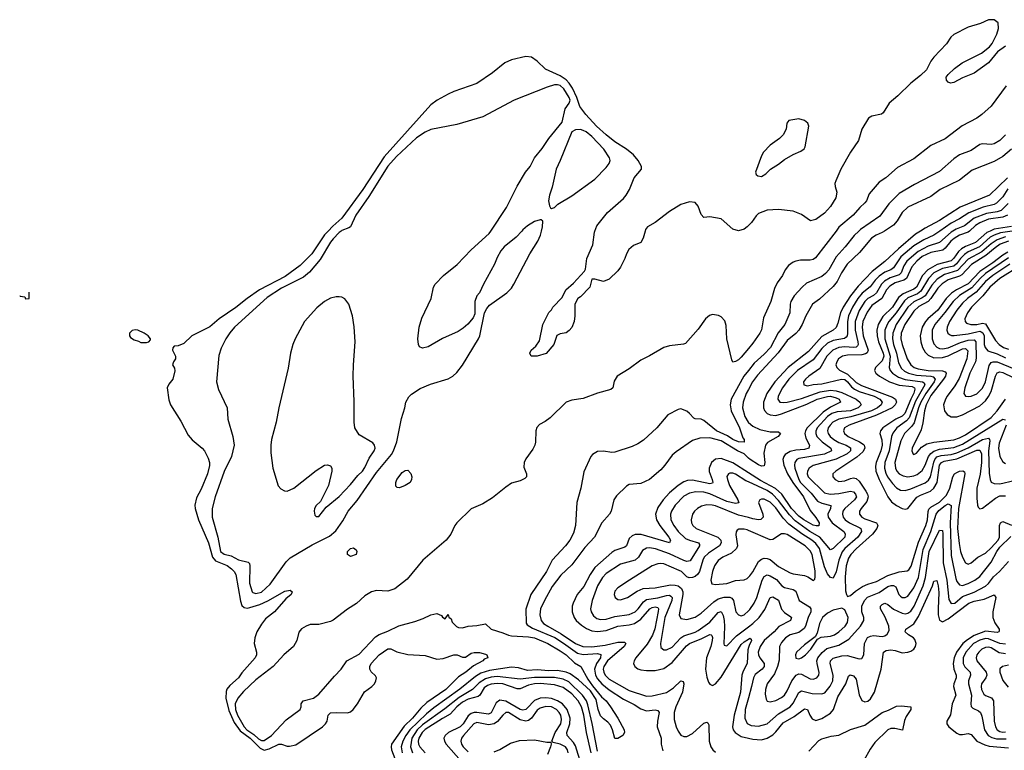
# Model space of a CAD drawing. Header units: inches. Extents: x 501365 to 657855, y 482276 to 547543.
# Tile 22 of 256: x 514927 to 521781, y 506387 to 511471. Entities that reach past the tile are written whole.
import ezdxf

# ---------------------------------------------------------------- set-up
doc = ezdxf.new("R2010")
doc.units = ezdxf.units.IN
doc.header["$MEASUREMENT"] = 0
for name, color, linetype in [('A5510', 7, 'Continuous'), ('A5511', 7, 'Continuous'), ('A5520', 7, 'Continuous'), ('A5521', 7, 'Continuous')]:
    doc.layers.add(name, color=color, linetype=linetype)

msp = doc.modelspace()

# ---------------------------------------------------------------- linework, layer by layer
at = {"layer": 'A5510', "color": 5}
for points, elevation in [([(517075.6, 510000), (517050, 509973.1), (516959.7, 509840.3), (516880.4, 509759.6), (516775.5, 509684.5), (516596.2, 509590), (516510.7, 509530), (516432.5, 509467.5), (516316.8, 509390), (516250, 509334), (516124.9, 509270), (516070, 509217.2), (516030, 509202), (516002, 509198), (515992.7, 509187.3), (515992, 509170), (516011, 509130), (516011, 509110), (515998, 509090), (515992, 509070), (516004.7, 509044.7), (516006.4, 509026.4), (515992.7, 508970), (515964.9, 508935.1), (515953.4, 508910), (515965.1, 508825.1), (515977.1, 508790), (516050, 508678), (516100.1, 508580.1), (516126.9, 508546.9), (516196.5, 508490), (516213.4, 508470), (516239.1, 508419.1), (516248, 508390), (516249.1, 508369.1), (516235.1, 508310), (516190, 508204.2), (516157.4, 508142.6), (516146.5, 508093.5), (516149.1, 508070), (516171.5, 507990), (516241.5, 507830), (516269.7, 507729.7), (516290, 507704), (516371.4, 507671.4), (516401.5, 507650), (516420.7, 507630), (516431.2, 507610), (516463.4, 507423.4), (516474.7, 507394.7), (516490, 507380.1), (516510, 507376.8), (516530, 507379.7), (516598.4, 507401.7), (516653.4, 507426.6), (516772.8, 507492.8), (516810, 507501), (516824.7, 507490), (516816, 507470), (516779.3, 507440.7), (516700.6, 507350), (516638.9, 507301.1), (516610, 507263.5), (516578.3, 507210), (516563.1, 507170), (516559.5, 507130), (516575, 507070), (516575, 507050), (516566.8, 507030), (516473.9, 506926.1), (516450, 506889.8), (516390, 506836.8), (516370, 506811.5), (516363.8, 506796.2), (516361.8, 506750), (516382.7, 506662.7), (516420.1, 506580.1), (516461.6, 506521.7), (516530.5, 506470.5), (516602.1, 506402.1), (516630, 506388.6), (516664.3, 506395.7), (516730, 506430.1), (516750.1, 506430.1), (516790, 506415.3), (516805.3, 506414.7), (516850, 506425.5), (517034, 506550), (517055.1, 506570), (517067.1, 506590), (517073.7, 506630), (517090, 506647.4), (517129.3, 506650.7), (517210, 506646.9), (517230, 506654.4), (517249.2, 506670.8), (517278, 506710), (517326.3, 506793.7), (517378, 506830), (517396.4, 506850), (517407.1, 506870), (517411, 506890), (517404.1, 506904.1), (517373.4, 506933.4), (517364, 506950), (517364.5, 506970), (517374, 506990), (517430, 507051.6), (517490, 507092.5), (517510, 507093.5), (517552.9, 507072.9), (517630, 507053.8), (517750, 507045.3), (517830, 507019.6), (517874.9, 507025.1), (517950.3, 507050.3), (517972, 507050), (518010, 507035.5), (518030, 507035.5), (518070, 507063), (518090, 507068), (518127.3, 507067.3), (518170, 507054.8), (518178, 507050), (518184.7, 507030), (518159.9, 507020.1), (518150.6, 507010), (518085, 506975), (518033.7, 506930), (517981.9, 506898.1), (517893.2, 506810), (517761.4, 506718.6), (517719.9, 506680.1), (517660.7, 506610), (517604.6, 506555.4), (517515.9, 506430), (517512.5, 506410), (517515.9, 506390), (517538.2, 506330)], 1620), ([(517165, 510000), (517151.1, 509990), (517110, 509946.2), (517090, 509921.8), (517018.3, 509801.7), (516945, 509715), (516901.8, 509678.2), (516750, 509602.5), (516650, 509538), (516422.2, 509330), (516390, 509292.1), (516362.9, 509250), (516330, 509185.1), (516313.9, 509133.9), (516296.9, 508950), (516310, 508896.3), (516370.5, 508770), (516375.8, 508690), (516411.4, 508570), (516420.9, 508510), (516401.2, 508430), (516350, 508326), (516287.7, 508150), (516267.2, 508070), (516267, 508010), (516306.7, 507870), (516324.1, 507770), (516350, 507750.8), (516398.8, 507738.8), (516450, 507711.4), (516516.7, 507696.7), (516525.9, 507685.9), (516530.2, 507670.2), (516527.6, 507550), (516544.9, 507490), (516550, 507484), (516570, 507478.2), (516610, 507487.4), (516670, 507543.2), (516781.8, 507698.2), (516810, 507725.2), (516962.8, 507817.2), (517084.2, 507875.8), (517127.2, 507912.8), (517177.3, 507982.7), (517214.4, 508050), (517275.2, 508124.8), (517410, 508318.9), (517514.9, 508445.1), (517529.9, 508470), (517552, 508532), (517584.7, 508695.3), (517609.1, 508769.1), (517616, 508810), (517634.8, 508845.2), (517654.8, 508865.2), (517715.9, 508904.1), (517785.8, 508934.2), (517910, 508970.4), (517942, 508990), (517970, 509016.4), (518010, 509067), (518120.5, 509250), (518129.6, 509270), (518162, 509430), (518178, 509462), (518196.6, 509483.4), (518317.6, 509570), (518350, 509602.4), (518367.8, 509630), (518479, 509841), (518534.7, 509930), (518551.4, 509971.4), (518559, 510000)], 1640), ([(518421.6, 510000), (518383.1, 509956.9), (518299.3, 509890), (518277.1, 509862.9), (518250, 509815.1), (518231.3, 509768.7), (518155.3, 509630), (518128.9, 509571.1), (518110, 509549), (518094.9, 509510), (518096.3, 509423.7), (518084.9, 509395.1), (518047, 509353), (518014.9, 509325.1), (517978.3, 509301.7), (517870, 509251.8), (517770, 509195.1), (517730, 509185.2), (517710, 509195.3), (517703.7, 509210), (517698.7, 509250), (517708.1, 509331.9), (517726.5, 509393.5), (517791.5, 509530), (517807.4, 509610), (517818.5, 509630), (517877.6, 509690), (517973.5, 509766.5), (518070, 509870.2), (518196.2, 509983.8), (518207, 510000)], 1640), ([(519281.1, 510000), (519267.7, 509950), (519250, 509921.2), (519199.8, 509900.2), (519167.5, 509872.5), (519150, 509842), (519140.5, 509810), (519110, 509749.2), (519090, 509722.7), (519030, 509664), (518990, 509649.3), (518930, 509665.2), (518910, 509666), (518896, 509610), (518830, 509542), (518812, 509530), (518792, 509490), (518791.1, 509411.1), (518786, 509370), (518770.5, 509329.5), (518752.5, 509307.5), (518730, 509292.7), (518690, 509284), (518667.1, 509272.9), (518644.7, 509210), (518591.1, 509148.9), (518528.4, 509128.4), (518488.4, 509128.4), (518478, 509150), (518488, 509170), (518520.4, 509199.6), (518544.7, 509235.3), (518569, 509350), (518610, 509434), (518628.4, 509451.6), (518638, 509470), (518702.7, 509537.3), (518729.7, 509590.3), (518782.9, 509637.1), (518858.4, 509721.6), (518865.1, 509734.9), (518874, 509810), (518915.9, 509904.1), (518928.3, 509991.7), (518931.2, 510000)], 1620), ([(514927.3, 509551.3), (514930, 509546), (514962, 509542), (514968.9, 509528.9), (514994, 509530), (514994, 509573.6)], 1580), ([(520000, 509183.5), (519950, 509122), (519930, 509103.6), (519910, 509092.3), (519890, 509088.7), (519883.3, 509103.3), (519848.5, 509250), (519843.6, 509343.6), (519835.1, 509375.1), (519810, 509404), (519792.1, 509412.1), (519750, 509419.3), (519728.3, 509411.7), (519700.7, 509390), (519650, 509317.2), (519562, 509218), (519547.9, 509212.1), (519450, 509200.7), (519410, 509189.6), (519310, 509130.9), (519250, 509101.5), (519170, 509040.9), (519084.9, 508990), (519064.8, 508955.2), (519056.4, 508910), (519042.3, 508897.7), (518948.3, 508871.7), (518850, 508833.6), (518770, 508824.2), (518732, 508810), (518619, 508701), (518584.9, 508675.1), (518546.4, 508653.6), (518527.4, 508632.6), (518520.2, 508610), (518518.5, 508530), (518512.9, 508510), (518498.2, 508481.8), (518450, 508415.1), (518439, 508390), (518436.7, 508356.7), (518454.8, 508310), (518456, 508290), (518443, 508277), (518410, 508261.6), (518350, 508245.4), (518310, 508218.2), (518217.7, 508142.3), (518150, 508102), (518070, 508066.6), (517970, 507969.8), (517955.1, 507950), (517929.4, 507890), (517896.8, 507850), (517732.9, 507710), (517623.2, 507576.8), (517538, 507510), (517490, 507495), (517410, 507499.1), (517377, 507490), (517330, 507461.8), (517272.4, 507407.6), (517210, 507368.6), (517108.4, 507291.6), (517090, 507282.3), (517010, 507262.9), (516950, 507261.2), (516920.5, 507250), (516889.1, 507230.9), (516870.3, 507209.7), (516857.4, 507150), (516833.4, 507110), (516766.5, 507050), (516690.8, 506969.2), (516570, 506876.8), (516484.7, 506795.3), (516445, 506750), (516426.9, 506710), (516429.5, 506670), (516443.2, 506630), (516490, 506550.1), (516508.5, 506530), (516557.2, 506497.2), (516590, 506465.5), (516610, 506453.6), (516630, 506453.9), (516679.3, 506490), (516782.2, 506597.8), (516878.5, 506670), (516886, 506690), (516886.6, 506710), (516899.6, 506730), (516973.3, 506750), (517010, 506776.1), (517117.4, 506902.6), (517164.2, 506950), (517205.1, 507010), (517290, 507056.5), (517403.4, 507176.6), (517430, 507192.6), (517490, 507215.8), (517566.9, 507253.1), (517676.9, 507283.1), (517735.9, 507304.1), (517790, 507330.3), (517830, 507338), (517863.5, 507323.5), (517870, 507312), (517890, 507302), (517910, 507330.8), (517914, 507314), (517930, 507301), (517938.7, 507278.7), (517967.8, 507247.8), (517981.3, 507241.3), (518010, 507239), (518050, 507251.3), (518110, 507255.8), (518170, 507266.7), (518209.7, 507229.7), (518290, 507205.1), (518330, 507186.9), (518350, 507182.2), (518470, 507176.4), (518510, 507169), (518603.5, 507130), (518690, 507078.4), (518730, 507050.1), (518790, 506996.3), (518834.3, 506970), (518882.6, 506882.6), (518914.8, 506834.8), (518977.5, 506757.5), (519010.2, 506730), (519040.3, 506690), (519090.8, 506610.8), (519134.4, 506530), (519136, 506510), (519124.7, 506490), (519090, 506468), (519070, 506468), (519054.5, 506530), (519040.4, 506560.4), (519022.2, 506582.2), (518990, 506604.7), (518970, 506625.6), (518953.5, 506670), (518940.7, 506740.7), (518900.5, 506800.5), (518817.2, 506877.2), (518757.8, 506917.8), (518730.5, 506930.5), (518670, 506942.2), (518610, 506938.6), (518530, 506946.2), (518461.9, 506941.9), (518399.7, 506959.7), (518350, 506964.4), (518197, 506943), (518137.5, 506922.5), (518100.5, 506899.5), (517990, 506811.8), (517810, 506682.1), (517759.4, 506640.6), (517643.8, 506530), (517614.6, 506490), (517593.8, 506450), (517582.1, 506410), (517589, 506370)], 1640), ([(520000, 509029.8), (519967.9, 508990), (519880.4, 508830), (519873.5, 508790), (519880.4, 508750), (519937.1, 508630), (519960.7, 508560.7), (519970.4, 508550), (519970.5, 508530), (519930, 508533.6), (519890, 508548.9), (519854.3, 508574.3), (519777.8, 508610), (519690, 508682), (519670, 508690.5), (519630, 508693.8), (519618.8, 508698.8), (519590.5, 508730.5), (519570, 508746), (519530, 508761.7), (519510, 508759.1), (519439.4, 508720.6), (519363.1, 508630), (519270, 508545.4), (519230, 508518.3), (519190, 508500.5), (519070, 508460.7), (519050, 508458), (518990, 508467.6), (518950, 508466), (518914.3, 508445.7), (518903.1, 508430), (518854.6, 508325.4), (518833.2, 508210), (518806, 508110), (518796.5, 507950), (518782.7, 507897.4), (518756.5, 507850), (518726.3, 507810), (518633.8, 507710), (518594, 507630), (518484.8, 507470), (518451, 507369), (518451.6, 507271.6), (518460.3, 507260.3), (518496.1, 507236.1), (518651.1, 507171.1), (518712.5, 507132.5), (518810, 507061.5), (518850, 507053.5), (518950, 507060.1), (518972.4, 507052.4), (518969.1, 507030), (518941.7, 506990), (518928.8, 506950), (518935.7, 506910), (518950, 506884.4), (518978.7, 506850), (519030, 506806.4), (519130, 506742.5), (519204.5, 506704.5), (519250, 506674.8), (519290, 506660.1), (519350, 506667.5), (519370, 506663.7), (519377.8, 506650), (519377.2, 506637.2), (519366.4, 506590), (519364.2, 506550), (519391.7, 506470), (519391.2, 506430), (519403.8, 506383.8)], 1660), ([(520000, 508897.8), (519984.8, 508870), (519962.9, 508810), (519958.7, 508770), (519974.3, 508710), (519998.2, 508670), (520000, 508668.5)], 1680), ([(520000, 508420.4), (519969.6, 508449.6), (519924.1, 508470), (519810, 508540.2), (519730, 508561.4), (519660.5, 508559.5), (519610, 508541.4), (519496.1, 508463.9), (519470, 508439.7), (519419, 508370), (519390, 508339.1), (519310, 508269.9), (519250, 508242.2), (519170, 508235.1), (519150, 508223.5), (519081.5, 508158.5), (519062.8, 508130), (519043.6, 508050), (519032.3, 508030), (518978.4, 507970), (518927.5, 507870), (518862, 507798), (518770, 507676.8), (518694.1, 507605.9), (518633.2, 507526.8), (518579.5, 507430), (518552.2, 507370), (518548.4, 507330), (518556.6, 507290), (518572.4, 507270), (518603.7, 507250), (518697.2, 507197.2), (518796.2, 507130), (518848, 507108), (518910, 507106.2), (519001.8, 507118.2), (519090, 507137.9), (519138.1, 507138.1), (519147.5, 507130), (519135.5, 507110), (519019.2, 507010), (518992.5, 506970), (518989.5, 506950), (518992.5, 506930), (519002.5, 506910), (519030, 506880.9), (519170, 506802.7), (519290, 506763.6), (519330, 506765.1), (519430.5, 506789.5), (519479.3, 506820.7), (519530, 506869.1), (519544.4, 506864.4), (519550, 506848), (519540.3, 506790), (519493.8, 506690), (519482.6, 506650), (519481.7, 506601.7), (519496.1, 506550), (519510, 506520.3), (519530, 506492.4), (519550, 506482.2), (519570, 506482.3), (519610, 506502.7), (519690, 506576.1), (519710, 506581.3), (519717.3, 506577.3), (519724.8, 506564.8), (519726.9, 506450), (519738.8, 506410), (519750.8, 506390.8), (519770, 506373.9)], 1680), ([(520000, 508317.4), (519890, 508388), (519810, 508417.6), (519770, 508413.3), (519742.3, 508390), (519727, 508350), (519727.2, 508327.2), (519748.2, 508270), (519753, 508250), (519750, 508245.1), (519730, 508240.7), (519610, 508266.5), (519576.7, 508263.3), (519550, 508253.8), (519510, 508229), (519450, 508177.4), (519406.7, 508130), (519370, 508076.8), (519353.9, 508030), (519359.4, 507990), (519382.2, 507950), (519446.8, 507870), (519457.8, 507850), (519450.5, 507830), (519252.1, 507887.9), (519211.5, 507888.5), (519190, 507879.5), (519170, 507859.3), (519150.1, 507810), (519139.6, 507800.4), (519070, 507775.9), (519050, 507764), (518930, 507657.5), (518897.2, 507610), (518853, 507527), (518807.8, 507470), (518780.1, 507410), (518773.6, 507390), (518772.5, 507350), (518786.5, 507310), (518801.4, 507290), (518836.7, 507256.7), (518873.1, 507233.1), (518910, 507218.5), (518950, 507213.2), (519010, 507219.9), (519090, 507250.4), (519170, 507259), (519206, 507270), (519250, 507300.1), (519312.4, 507370), (519330, 507380.3), (519350, 507384.3), (519370, 507380.2), (519374.6, 507370), (519371.6, 507351.6), (519347.2, 507232.8), (519331.6, 507188.4), (519295.4, 507124.6), (519215.7, 507030), (519203.8, 507010), (519200.1, 506990), (519209.4, 506970), (519230, 506954), (519250, 506945.8), (519290, 506940.9), (519350, 506941.3), (519410, 506956.6), (519470, 506996.6), (519567.6, 507112.4), (519589.3, 507130), (519675.4, 507164.6), (519730, 507192.7), (519739.5, 507190), (519745.6, 507185.6), (519750, 507170.7), (519747, 507150), (519737.7, 507110), (519708.2, 507030), (519700.9, 506950), (519710, 506896.3), (519721.2, 506861.2), (519730, 506845.7), (519750, 506838), (519770, 506848.5), (519810, 506895.9), (519950, 507121.9), (519970, 507140.7), (520000, 507160.4)], 1720), ([(520000, 508253.7), (519982.1, 508262.1), (519910, 508307.4), (519890, 508315), (519870, 508314), (519861.1, 508310), (519850, 508292), (519853.4, 508270), (519869.1, 508230), (519926.8, 508130), (519932.3, 508107.7), (519910, 508104.6), (519850, 508118.3), (519730, 508170.6), (519690, 508183.4), (519634.6, 508185.4), (519590, 508175.7), (519550, 508155.5), (519490, 508093), (519463.9, 508050), (519458, 508030), (519460.7, 507990), (519480.6, 507950), (519510.6, 507910), (519561.5, 507861.5), (519590, 507848.4), (519651.2, 507831.2), (519658, 507818), (519659.8, 507810), (519594.5, 507705.5), (519570, 507701.3), (519550, 507707.9), (519450, 507754.6), (519351.8, 507788.2), (519310, 507795.4), (519290, 507793.2), (519263.2, 507776.8), (519233.4, 507730), (519210.8, 507709.2), (519110, 507682.4), (519010, 507616.9), (518983.3, 507590), (518948.1, 507530), (518911.8, 507430), (518901.6, 507370), (518905, 507350), (518922, 507322), (518944.6, 507304.6), (518970, 507296.4), (519010, 507299.1), (519070, 507317.2), (519170, 507330.5), (519211.6, 507350), (519233.1, 507370), (519270, 507419.6), (519290, 507435.5), (519368.3, 507448.3), (519430, 507464.9), (519450, 507465.2), (519459.6, 507459.6), (519467.8, 507450), (519466.3, 507430), (519418.5, 507310), (519387.1, 507130), (519390, 507102), (519410, 507086), (519430, 507086.7), (519470, 507105.3), (519530.2, 507169.8), (519550, 507184.1), (519630, 507208.3), (519650, 507219.3), (519730, 507278.7), (519790, 507345), (519810, 507351.8), (519824, 507324), (519830.5, 507289.5), (519832.9, 507247.1), (519827.5, 507127.5), (519830, 507117.3), (519850, 507114.3), (519916.9, 507183.1), (520000, 507245.6)], 1740), ([(520000, 508005.8), (519930, 508022.9), (519770, 508086.9), (519748, 508092), (519710, 508093.8), (519674.2, 508085.8), (519646.3, 508070), (519623.9, 508050), (519610.1, 508029.9), (519600.2, 507990), (519602.9, 507970), (519613.2, 507950), (519636, 507930), (519786.7, 507870), (519806.5, 507850), (519810.7, 507830), (519797.7, 507810), (519721, 507759), (519691.6, 507730), (519681.7, 507710), (519660.1, 507630), (519648.5, 507611.5), (519630, 507595.8), (519610, 507588.4), (519587.4, 507587.4), (519570, 507594.1), (519533.7, 507630), (519518.1, 507638.1), (519410, 507683.2), (519390, 507687.3), (519370, 507685.2), (519330, 507669.1), (519172.2, 507570), (519090, 507517.2), (519070, 507494), (519065.8, 507470), (519072.4, 507450), (519090, 507436.5), (519110, 507434.3), (519158.4, 507450), (519225.6, 507494.4), (519267.6, 507512.4), (519350, 507517.8), (519457.3, 507537.3), (519490, 507536.8), (519510.9, 507530.9), (519533.4, 507513.4), (519542.3, 507490), (519543.3, 507470), (519516.6, 507330), (519530, 507304.7), (519570, 507297.7), (519630, 507313.6), (519670, 507340.5), (519759.2, 507420.8), (519790, 507439.7), (519830, 507451.9), (519870, 507451.5), (519884.2, 507444.2), (519895, 507430), (519911.4, 507350), (519930, 507329), (519950, 507323.2), (519970, 507329.3), (520000, 507356.4)], 1760), ([(520000, 507916.3), (519990, 507920.6), (519970, 507926.3), (519933.9, 507926.1), (519921.8, 507918.2), (519914.3, 507905.7), (519913, 507887), (519924.3, 507810), (519916.5, 507790), (519881.4, 507758.6), (519822.4, 507730), (519790, 507708.1), (519762.8, 507670), (519750.1, 507630), (519738, 507570), (519744.8, 507544.8), (519770, 507540.2), (519850, 507548.2), (519910, 507568.1), (519970, 507573.7), (519990, 507583.2), (520000, 507592)], 1780), ([(520000, 507102.7), (519994.9, 507085.1), (519990.7, 506990), (519962.1, 506937.9), (519953.5, 506910), (519944.9, 506790), (519899.6, 506630), (519889.3, 506550), (519893.8, 506530), (519906.3, 506510), (519950, 506482.1), (520000, 506470.5)], 1720), ([(518950, 506381.1), (518912.7, 506572.7), (518882.4, 506702.4), (518872.1, 506730), (518845.3, 506770), (518750, 506862.1), (518710, 506881.8), (518650, 506892.1), (518510, 506893), (518410, 506881.4), (518250, 506899.6), (518210, 506896.2), (518170, 506883.9), (518124.4, 506855.6), (518080.1, 506810), (517985.3, 506754.7), (517885.9, 506674.1), (517730, 506563.2), (517694.6, 506530), (517657.5, 506470), (517647, 506410), (517661.1, 506370)], 1660), ([(518905.6, 506370), (518872.8, 506510), (518853.7, 506630), (518837.3, 506690), (518814.6, 506730), (518770, 506779.3), (518710, 506824.4), (518650, 506841.8), (518550.8, 506850.8), (518510, 506849), (518470, 506839.9), (518410, 506813.6), (518390, 506814.4), (518290, 506848), (518250, 506852.3), (518210, 506847.9), (518183.1, 506836.9), (518159.9, 506820.1), (518129.3, 506770.7), (518118.5, 506761.5), (518050, 506741.6), (518010, 506721.6), (517971, 506690), (517922.8, 506637.2), (517870, 506608.4), (517750, 506530.2), (517729.5, 506510), (517705.4, 506470), (517701, 506450), (517702.8, 506430), (517711.8, 506410), (517749.4, 506369.4)], 1680), ([(518836.5, 506290), (518796.6, 506416.6), (518781.8, 506441.8), (518737.6, 506490), (518735, 506510), (518755.9, 506570), (518759.7, 506610), (518738.7, 506670), (518704.8, 506710), (518670, 506731.9), (518630, 506746.7), (518590, 506751.7), (518550, 506749.3), (518510, 506734.2), (518460.5, 506679.5), (518450, 506671.2), (518430, 506666.5), (518410, 506671.6), (518310, 506729.3), (518270, 506734.7), (518243.8, 506716.2), (518210, 506647.7), (518190, 506636.9), (518110, 506650.2), (518090, 506649.3), (518070, 506642.2), (518050, 506627.1), (518013.2, 506570), (517992.8, 506550), (517911.6, 506510), (517887.9, 506490), (517879.3, 506470), (517883.3, 506450), (517896.4, 506430), (517999.8, 506310)], 1720), ([(520000, 506752.4), (519976.9, 506670), (519975.4, 506610), (519990, 506572.7), (520000, 506567.8)], 1740), ([(518745.5, 506370), (518739.7, 506390), (518725.7, 506410), (518690, 506428.9), (518641.3, 506441.3), (518632, 506450), (518654.8, 506510), (518693.1, 506570), (518698.1, 506601.9), (518693.7, 506630), (518683.4, 506650), (518664.2, 506670), (518630, 506689.1), (518590, 506692.5), (518550, 506680.7), (518530, 506665.1), (518489.5, 506610.5), (518470, 506594.8), (518450, 506590.3), (518410, 506599.7), (518330, 506649.4), (518310, 506648.6), (518290, 506632), (518254.1, 506585.9), (518229.2, 506570.8), (518190, 506564.8), (518110, 506581), (518088.8, 506571.2), (518017.1, 506490), (518002.9, 506470), (517997.7, 506450), (518001.7, 506430), (518014.1, 506410), (518050, 506375.8)], 1740), ([(518230, 506375.1), (518270, 506391.9), (518343.9, 506436.1), (518405.3, 506454.7), (518510, 506459.2), (518595.8, 506444.2), (518623.6, 506443.6), (518626.4, 506430), (518621.2, 506410), (518601.9, 506358.1)], 1740)]:
    msp.add_lwpolyline(points, dxfattribs=dict(at, elevation=elevation))
for points, elevation in [([(517130, 509543.1), (517090, 509532.8), (517050, 509509.8), (516995.1, 509464.9), (516909.4, 509370.6), (516845.3, 509250), (516829.1, 509210), (516813.4, 509150), (516795.1, 509044.9), (516730.3, 508770), (516711.7, 508670), (516680.8, 508550), (516674.9, 508510), (516675.9, 508455.9), (516689.1, 508349.1), (516727.2, 508227.2), (516745.5, 508205.5), (516770, 508192.7), (516790, 508190.4), (516834.5, 508210), (516990, 508332.7), (517049.2, 508370), (517070, 508373), (517090, 508366), (517099.1, 508350), (517100.5, 508330), (517077.1, 508230), (517022, 508118), (516990, 508089), (516980.5, 508070), (516977.1, 508050), (516982.6, 508022.6), (516990, 508014), (517010, 508014), (517060.5, 508079.5), (517150, 508152.2), (517230, 508236.5), (517280.4, 508299.6), (517313.5, 508330), (517330, 508355.5), (517359.8, 508420.2), (517394, 508470), (517400.5, 508490), (517396.9, 508510), (517385.6, 508525.6), (517290, 508582), (517261, 508630), (517254.5, 508670), (517254.9, 508814.9), (517247.9, 508990), (517249.8, 509070), (517263.1, 509230), (517254.4, 509334.4), (517244.2, 509410), (517219.4, 509490), (517190, 509527.4), (517170, 509538.8), (517150, 509542.2)], 1660), ([(515730, 509312.3), (515711.1, 509308.9), (515692, 509290), (515692, 509270), (515699.6, 509259.6), (515723.5, 509243.5), (515754.4, 509234.4), (515770, 509224.7), (515810, 509224.7), (515826, 509230), (515838, 509242), (515838, 509250), (515822, 509270), (515794, 509290), (515750, 509309.2)], 1620), ([(517570, 508214), (517555.3, 508215.3), (517545.2, 508225.2), (517546, 508250), (517553.2, 508270), (517590, 508318.8), (517610, 508334.8), (517630, 508336), (517650, 508312), (517656.3, 508290), (517654, 508270), (517644.7, 508250), (517610, 508229.3)], 1620), ([(517230, 507735.3), (517210, 507748), (517209.3, 507770), (517230, 507791), (517250, 507796), (517270, 507782), (517273.4, 507770), (517270, 507749)], 1620)]:
    msp.add_lwpolyline(points, close=True, dxfattribs=dict(at, elevation=elevation))
at = {"layer": 'A5511', "color": 5}
for points, elevation in [([(518931.2, 510000), (518943.9, 510036.1), (519018.9, 510130), (519130, 510227.2), (519149.8, 510250), (519172.3, 510290), (519204.2, 510370), (519255.1, 510430), (519256, 510450), (519232.9, 510490), (519199.3, 510530), (519151.8, 510570), (519070, 510621.2), (519010, 510668.9), (518942, 510730), (518866.9, 510810), (518826.6, 510866.6), (518804.2, 510930), (518774.2, 510994.2), (518751, 511030), (518730, 511052.8), (518690, 511079.2), (518587, 511127), (518530, 511181.8), (518490, 511210.3), (518450, 511215.1), (518350, 511192.3), (518303.5, 511170), (518218.4, 511101.6), (518110, 511026), (517950.3, 510970), (517910, 510951.7), (517832.2, 510910), (517790, 510879.3), (517464.5, 510515.5), (517316.4, 510290), (517169.8, 510090.2), (517107, 510033), (517075.6, 510000)], 1620), ([(518207, 510000), (518316.2, 510163.8), (518390, 510312.7), (518448.3, 510410), (518480.5, 510450), (518511.5, 510510), (518564.7, 510575.2), (518610, 510644.9), (518702.3, 510757.7), (518724.2, 510850), (518752.8, 510890), (518759.1, 510910), (518752.9, 510930), (518713.8, 510990), (518690, 511012.8), (518670, 511018.2), (518650, 511017.2), (518598.8, 511001.2), (518370.1, 510909.9), (518150, 510795.6), (517970, 510740.4), (517790, 510706.6), (517750, 510687.9), (517690, 510649.8), (517550, 510518.4), (517490, 510450.5), (517358.5, 510241.5), (517265.9, 510110), (517230.1, 510029.9), (517218.8, 510021.2), (517170, 510003.7), (517165, 510000)], 1640), ([(520000, 510038.5), (519990.5, 510029.5), (519970, 510013.2), (519930, 510001.2), (519890, 510014), (519810, 510085.2), (519730, 510099.3), (519690, 510094), (519670, 510114), (519650, 510173.2), (519630, 510199.5), (519590, 510203), (519530, 510185.1), (519450, 510135.1), (519350, 510059.7), (519297.3, 510030), (519283.8, 510010), (519281.1, 510000)], 1620), ([(518559, 510000), (518567, 510030), (518568.9, 510068.9), (518557.2, 510077.2), (518550, 510079), (518510, 510066), (518462.9, 510037.1), (518430, 510009.4), (518421.6, 510000)], 1640)]:
    msp.add_lwpolyline(points, dxfattribs=dict(at, elevation=elevation))
at = {"layer": 'A5511', "color": 5, "elevation": 1640}
msp.add_lwpolyline([(518830, 510706.2), (518795.1, 510704.9), (518770.3, 510689.7), (518690.3, 510490), (518661.3, 510430), (518634.6, 510305.4), (518614.8, 510250), (518608, 510210), (518614.4, 510174.4), (518621.4, 510161.4), (518630, 510156), (518650, 510164), (518673.3, 510186.7), (518770, 510246), (518930, 510360.4), (519010, 510441.3), (519031, 510470), (519036.4, 510490), (519032.7, 510510), (518992.6, 510570), (518910, 510657.7), (518870, 510691.3), (518850, 510700.7)], close=True, dxfattribs=at)
at = {"layer": 'A5520', "color": 5}
for points, elevation in [([(520609.3, 510000), (520467, 509813), (520450, 509802), (520430, 509796.8), (520363, 509797), (520330, 509791.3), (520310, 509783.5), (520279.4, 509760.6), (520256.1, 509730), (520237.2, 509690), (520200.6, 509639.4), (520180.2, 509599.8), (520154.8, 509510), (520103.9, 509396.1), (520090, 509313.2), (520080.2, 509290), (520030, 509220.5), (520000, 509183.5)], 1640), ([(520947, 510000), (520931.5, 509990), (520888.8, 509971.2), (520855.7, 509950), (520773.5, 509850), (520687.5, 509770), (520646.4, 509710), (520617.4, 509650), (520590, 509615), (520493.8, 509526.1), (520446.7, 509490), (520399.2, 509410), (520374.2, 509350), (520350.1, 509310), (520330, 509288), (520270, 509238.4), (520207.7, 509152.3), (520063.5, 508996.5), (520028.5, 508950), (520000, 508897.8)], 1680), ([(521198.4, 510000), (521162.6, 509977.4), (521043.4, 509876.6), (520950, 509788.9), (520861.5, 509718.5), (520762.8, 509617.2), (520710.7, 509550), (520658.5, 509470), (520640.1, 509430), (520622.1, 509357.9), (520610, 509329.9), (520588.7, 509311.3), (520510, 509266.2), (520418.9, 509161.1), (520277.3, 509050), (520183.3, 508950), (520128.2, 508870), (520104.9, 508810), (520104.3, 508770), (520111.2, 508751.2), (520130.4, 508730.4), (520150, 508721.1), (520190, 508717.2), (520230, 508727.2), (520405.7, 508794.3), (520479.2, 508830), (520549.7, 508849.7), (520570.4, 508850), (520610, 508839.7), (520631, 508830), (520639.7, 508810), (520570, 508775.1), (520519.5, 508740.5), (520408.3, 508630), (520396.8, 508610), (520392.5, 508590), (520398.9, 508558.9), (520423.8, 508510), (520419.7, 508490), (520390, 508480.6), (520330, 508475.1), (520290, 508465.5), (520256.1, 508443.9), (520245.5, 508430), (520239.5, 508410), (520245.1, 508370), (520271.8, 508310), (520309.1, 508249.1), (520382, 508150), (520430, 508055.4), (520470, 508007.1), (520491.8, 507970), (520490.7, 507949.3), (520472, 507948), (520450, 507953.7), (520385, 507990), (520350, 508016.9), (520298.4, 508070), (520231.7, 508170), (520187.3, 508207.3), (520083.7, 508263.7), (520000, 508317.4)], 1720), ([(521423.6, 510000), (521410, 509991.7), (521330, 509921.1), (521250, 509894.3), (521181.4, 509858.6), (521101.6, 509790), (521081, 509759), (521062.7, 509710), (521050, 509695.9), (520986.6, 509673.4), (520947.9, 509652.1), (520925.5, 509630), (520890, 509569.5), (520870, 509552.4), (520830.3, 509529.8), (520810, 509509.5), (520770, 509446.8), (520742.6, 509370), (520741.7, 509310), (520760.5, 509230), (520762.6, 509210), (520758.6, 509201.4), (520748.5, 509191.5), (520731.1, 509188.9), (520670, 509194.1), (520630, 509190.5), (520587.8, 509172.2), (520546.3, 509130), (520495.6, 509044.4), (520419.2, 508990), (520396.2, 508970), (520383.5, 508950), (520385.3, 508930), (520410, 508923.5), (520450, 508933), (520510, 508936), (520647.6, 508970), (520670, 508967.8), (520690, 508950.8), (520716.1, 508916.1), (520738.5, 508898.5), (520770, 508883.7), (520875.8, 508850), (520915.3, 508830), (520930.1, 508810), (520923.4, 508790), (520897.8, 508770), (520857, 508750), (520713.3, 508706.7), (520630, 508692), (520588.2, 508670), (520568, 508650), (520555.7, 508630), (520550.1, 508610), (520554.2, 508590), (520569, 508570), (520593.1, 508550), (520629.6, 508529.6), (520681, 508510), (520710.9, 508490.9), (520710.1, 508470), (520686.1, 508450), (520610, 508411.7), (520451.1, 508368.9), (520422.6, 508350), (520411.9, 508330), (520409.2, 508310), (520415.7, 508290), (520530, 508177.2), (520569.4, 508169.4), (520630, 508172.6), (520710, 508189.6), (520730, 508185.6), (520745.6, 508170), (520750, 508154.9), (520751.2, 508150), (520738.6, 508130), (520670.6, 508070), (520657.7, 508050), (520653.6, 508030), (520658.2, 508010), (520674.2, 507990), (520703.7, 507970), (520775, 507935), (520781.9, 507930), (520787.4, 507910), (520761.3, 507870), (520670.9, 507790), (520652.2, 507767.8), (520628.5, 507710), (520610, 507628.3), (520590, 507585.3), (520570, 507588.2), (520550, 507614.2), (520530, 507663.5), (520493.9, 507790), (520470, 507825.1), (520441.2, 507850), (520372.1, 507892.1), (520280.8, 507960.8), (520241.9, 508001.9), (520190, 508074), (520150, 508114), (520110, 508134.9), (520090, 508134.7), (520078.7, 508130), (520069.4, 508110), (520100.8, 508030), (520103.2, 508010), (520086.8, 507993.2), (520070, 507991.1), (520030, 507998.4), (520000, 508005.8)], 1760), ([(520768.3, 510000), (520735.3, 509970), (520674, 509890), (520610, 509821.5), (520558.6, 509730), (520536.2, 509703.8), (520510, 509684.2), (520403.7, 509636.3), (520373.7, 509610), (520319.2, 509550), (520295.6, 509510), (520290.2, 509490), (520287.3, 509430), (520253.2, 509350), (520207.7, 509292.3), (520153.6, 509190), (520110, 509142.8), (520040.3, 509079.7), (520000, 509029.8)], 1660), ([(521331.1, 510000), (521290, 509972), (521220.8, 509939.2), (521150, 509896.1), (521060.6, 509819.4), (521010, 509745.1), (520990.1, 509730), (520950, 509713), (520910, 509686.9), (520881.7, 509658.3), (520847.7, 509612.3), (520792.5, 509567.5), (520761.2, 509530), (520723.2, 509470), (520696.1, 509410), (520688.9, 509370), (520690, 509286), (520687.5, 509270), (520679.6, 509260.4), (520667.3, 509252.7), (520590, 509239.2), (520550, 509220.6), (520510, 509182.4), (520450, 509103.4), (520341.3, 509030), (520280.7, 508970), (520238, 508910), (520207.5, 508850), (520204.2, 508830), (520218.4, 508810), (520246.1, 508806.1), (520270, 508809.3), (520370, 508835.3), (520499.6, 508880.4), (520570, 508892), (520610, 508887.7), (520650, 508876.4), (520750, 508831.2), (520775.7, 508810), (520784.1, 508790), (520762.6, 508770), (520710.9, 508749.1), (520618.2, 508741.8), (520581.4, 508730), (520549.7, 508710), (520479, 508630), (520468.4, 508608.4), (520468, 508590), (520476.9, 508570), (520512, 508532), (520572.9, 508490), (520577.7, 508470), (520530, 508447.5), (520350, 508417.1), (520337.3, 508410), (520323.6, 508390), (520320.3, 508370), (520323.1, 508350), (520350.7, 508270), (520362.3, 508250), (520435.5, 508175.5), (520480.4, 508120.4), (520510, 508106.2), (520572.3, 508090), (520570.1, 508070), (520552.4, 508030), (520554.9, 508010), (520583, 507970), (520663, 507910), (520672.5, 507892.5), (520669.6, 507870), (520590, 507791.2), (520570, 507782.5), (520497.5, 507870), (520428, 507910), (520324, 507984), (520285, 508025), (520210, 508126), (520166.6, 508170), (520130, 508193.6), (520000, 508253.7)], 1740), ([(521537.6, 510000), (521530, 509993.1), (521469, 509971), (521431.9, 509948.1), (521409.4, 509930), (521370, 509881.5), (521352.8, 509867.2), (521270, 509849.9), (521210, 509822.6), (521172.1, 509790), (521137.5, 509750), (521099.7, 509670), (521080.9, 509659.1), (521020.8, 509639.2), (520984.3, 509615.7), (520961.3, 509590), (520928.6, 509530), (520859.1, 509480.9), (520825.1, 509434.9), (520796.2, 509370), (520790.3, 509330), (520798.8, 509270), (520832.3, 509170), (520826.9, 509153.1), (520815.1, 509144.9), (520790, 509138.2), (520690, 509137.2), (520654.7, 509130), (520627.2, 509110), (520614.2, 509090), (520609, 509070), (520615.9, 509050), (520632.5, 509032.5), (520690, 509004.9), (520750, 508945.1), (520786.2, 508926.2), (521002.9, 508842.9), (521024.2, 508830), (521030.4, 508810), (521022.1, 508790), (520999.1, 508770), (520890, 508718.6), (520700.7, 508650), (520669.4, 508630), (520661.5, 508610), (520669.4, 508590), (520694.3, 508570), (520773.6, 508533.6), (520797.5, 508517.5), (520805.3, 508510), (520809.3, 508490), (520795.4, 508464.6), (520753.8, 508426.2), (520608.9, 508330), (520587.6, 508310), (520586.3, 508290), (520603.1, 508270), (520630, 508256.6), (520670, 508260.7), (520710, 508279), (520730, 508282.7), (520750, 508277.1), (520770, 508259.6), (520817.9, 508190), (520828.3, 508170), (520832.4, 508150), (520823, 508117), (520784.1, 508070), (520773.3, 508050), (520772.9, 508030), (520789.4, 508010), (520810, 507998.3), (520890.4, 507970.4), (520900.4, 507950), (520893.1, 507930), (520863, 507890), (520750, 507788.7), (520712.2, 507750), (520695.6, 507724.4), (520680.6, 507670), (520672.8, 507592.8), (520675.9, 507495.9), (520682, 507470), (520690, 507457.6), (520710, 507464.4), (520745.7, 507494.3), (520794.7, 507525.3), (520830, 507542.2), (520890, 507561.6), (520970, 507603.9), (521049, 507629), (521104.8, 507635.2), (521116.8, 507643.2), (521132.2, 507667.8), (521184.6, 507835.4), (521235.4, 507950), (521246.8, 507990), (521251.5, 508048.5), (521256.5, 508063.5), (521270, 508078.1), (521330, 508113.7), (521377.4, 508162.6), (521402.4, 508210), (521421.8, 508290), (521434.6, 508310), (521450, 508320.6), (521470, 508329.7), (521492.4, 508332.4), (521503.4, 508323.4), (521506.5, 508310), (521461.6, 508070), (521455.3, 507930), (521465.5, 507825.5), (521476.6, 507770), (521490, 507730.3), (521510, 507691.7), (521530, 507682.4), (521550, 507692.2), (521596.9, 507730), (521650, 507758.4), (521690, 507794.9), (521738.6, 507850), (521747.8, 507870), (521747.1, 507950), (521753.1, 507970), (521770, 507979.2), (521830, 507953.9)], 1780), ([(521681.5, 510000), (521658.7, 509990), (521579.4, 509920.6), (521510, 509893.5), (521483, 509877), (521462.2, 509857.8), (521429.1, 509810.9), (521410, 509792.3), (521312.4, 509767.6), (521248.9, 509731.1), (521211.4, 509690), (521169.7, 509610), (521150, 509595.5), (521077.7, 509562.3), (521043.6, 509536.4), (521003.6, 509470), (520935.4, 509404.6), (520903.1, 509350), (520894.4, 509310), (520896.2, 509270), (520905.2, 509230), (520938, 509150), (520941.5, 509130), (520930, 509095.8), (520884.2, 509050), (520876.4, 509030), (520886.9, 509010), (520911.4, 508990), (520982.6, 508950), (521048.5, 508928.5), (521138.6, 508918.6), (521156.8, 508910), (521158.5, 508898.5), (521151.2, 508871.2), (521129.6, 508830.4), (521088.7, 508730), (521068.9, 508711.1), (521025.9, 508690), (520962.9, 508650), (520935.1, 508630), (520918.1, 508610), (520915.5, 508590), (520927.2, 508547.2), (520930.1, 508510), (520922.1, 508470), (520888.8, 508390), (520884.2, 508364.2), (520886.2, 508330), (520909.1, 508270), (520970.9, 508150.9), (520995.2, 508115.2), (521029.3, 508090), (521070, 508068.6), (521090, 508063.8), (521110, 508069.2), (521172.4, 508147.6), (521197, 508163), (521266.6, 508190), (521290.3, 508210), (521313.1, 508250), (521329.7, 508370), (521342.5, 508390), (521361.6, 508398.4), (521450, 508413.9), (521590, 508475.2), (521610, 508475.1), (521620.9, 508450), (521621.4, 508390), (521611.9, 508308.1), (521590.4, 508210), (521590, 508142), (521593.2, 508093.2), (521599, 508079), (521610, 508067.6), (521630, 508072), (521719.4, 508140.6), (521750, 508156.4), (521790, 508157.5)], 1820), ([(521835, 510000), (521753.5, 509986.5), (521710, 509971.8), (521682.8, 509957.2), (521607.2, 509890), (521530, 509854.8), (521503.1, 509836.9), (521476.6, 509810), (521448.5, 509771.5), (521430, 509756.3), (521350, 509738.7), (521290.1, 509710), (521253.1, 509670), (521199.4, 509580.6), (521176, 509564), (521110, 509534.2), (521085.5, 509514.5), (521029.2, 509430.8), (520977.1, 509370), (520964.7, 509350), (520950.1, 509310), (520948.1, 509250), (520985.2, 509130), (520978.4, 509050), (520985.6, 509030), (521002.7, 509010), (521043.5, 508983.5), (521090, 508967.1), (521211.7, 508951.7), (521222.6, 508942.6), (521227.3, 508930), (521162.9, 508817.1), (521118.7, 508701.3), (521100.2, 508679.8), (521033.1, 508630), (521006, 508594), (520996.7, 508570), (520978.6, 508470), (520950.1, 508390), (520946.5, 508350), (520955.6, 508315.6), (520968.5, 508290), (521002.5, 508242.5), (521030, 508213.1), (521057.7, 508197.7), (521090, 508193.7), (521130, 508205.2), (521230, 508247.2), (521253.3, 508266.7), (521267, 508290), (521289.4, 508390.6), (521296.8, 508410), (521312.1, 508427.9), (521341, 508439), (521410, 508446), (521450, 508455.6), (521529.7, 508490.3), (521630, 508550.1), (521670, 508559.3), (521678.1, 508550), (521679, 508539), (521669.8, 508470), (521675.6, 508315.6), (521682.1, 508270), (521690, 508253.1), (521710, 508242.3), (521750, 508241.9), (521850, 508265)], 1840), ([(521790, 509960.1), (521730, 509938.5), (521688.5, 509911.5), (521624.8, 509855.2), (521530, 509803.4), (521455.6, 509724.4), (521363.4, 509696.6), (521313.8, 509666.2), (521276.5, 509623.5), (521230, 509549.9), (521210, 509535.3), (521151.5, 509508.5), (521110, 509471.1), (521027.3, 509350), (521003.9, 509290), (521002.2, 509250), (521009.7, 509210.3), (521029.8, 509150), (521043.6, 509083.6), (521064.5, 509044.5), (521085.1, 509025.1), (521113.2, 509010), (521170, 508998), (521270.2, 508990), (521284.8, 508984.8), (521298.6, 508970), (521292.7, 508950), (521235.5, 508870), (521200.8, 508810), (521184.2, 508770), (521154.2, 508665.8), (521137.6, 508642.4), (521086.2, 508590), (521059.4, 508540.6), (521018.7, 508390), (521023.3, 508350), (521033.1, 508330), (521050, 508310.8), (521076, 508296), (521110, 508289.2), (521150, 508295.5), (521174.5, 508305.5), (521210, 508333.4), (521229.9, 508370), (521253.5, 508430), (521268.4, 508451.6), (521290, 508468.1), (521330, 508481), (521430, 508494.7), (521490, 508516.4), (521771.4, 508691.4), (521790, 508686)], 1860), ([(521809.5, 509930.5), (521752.1, 509907.9), (521716, 509884), (521652.5, 509830), (521552.1, 509767.9), (521484.6, 509695.4), (521470, 509686.3), (521390, 509660.9), (521347.1, 509632.9), (521317.6, 509602.4), (521270.2, 509529.8), (521251.4, 509510), (521184.7, 509475.3), (521150, 509443.4), (521088.8, 509350), (521064, 509290), (521061.3, 509250), (521069.4, 509210), (521104.1, 509110), (521130, 509068.4), (521153.3, 509050), (521180.3, 509040.3), (521250, 509030.6), (521350, 509027.7), (521370, 509021.1), (521376, 509010), (521370.8, 508990), (521358.3, 508970), (521270, 508856.1), (521237.1, 508790), (521225.5, 508750), (521214.8, 508665.2), (521203.2, 508616.8), (521138.6, 508490), (521136.5, 508470), (521146.4, 508446.4), (521150, 508444.4), (521170, 508454), (521204.6, 508495.4), (521241.7, 508518.3), (521289.9, 508530.1), (521430, 508547), (521470, 508560.8), (521510, 508581.4), (521690, 508703.1), (521731.7, 508748.3), (521790, 508830.9)], 1880), ([(521806.1, 509853.9), (521770, 509832.3), (521700.8, 509779.2), (521610, 509719.3), (521528.1, 509631.9), (521448.4, 509591.6), (521412.9, 509567.1), (521377, 509530), (521318.2, 509450), (521248.1, 509390), (521231.6, 509370), (521209.3, 509330), (521195.5, 509270), (521200.1, 509230), (521212, 509190), (521230, 509156.4), (521250, 509135.9), (521290, 509118.6), (521350, 509119.1), (521390, 509130.6), (521490, 509179.5), (521510, 509183.1), (521527.3, 509167.3), (521520.2, 509110), (521465.6, 508974.4), (521436.3, 508923.7), (521382.5, 508850), (521370.9, 508830), (521358.5, 508790), (521363.8, 508750), (521383.1, 508723.1), (521410, 508707), (521450, 508706), (521490, 508721), (521610, 508783.7), (521650, 508818.9), (521671.8, 508848.2), (521690, 508883.9), (521718.7, 508990), (521730, 509013.6), (521750, 509019.6), (521770, 509014.9), (521910, 508947.9)], 1920), ([(521810, 509812.7), (521650, 509703.7), (521612.1, 509670), (521554.6, 509605.4), (521469.5, 509550.5), (521425.9, 509510), (521367.4, 509432.6), (521296.5, 509350), (521279.7, 509310), (521279.2, 509250), (521290, 509215.8), (521310, 509191.5), (521330, 509182.7), (521350, 509180.3), (521390, 509186.9), (521476.1, 509223.9), (521530, 509240.4), (521570, 509242.6), (521582.2, 509230), (521584.7, 509115.3), (521580.5, 509090), (521541.9, 509010), (521506.7, 508910), (521498.2, 508870), (521510, 508850.3), (521530, 508848), (521550, 508850.9), (521590, 508867.9), (521630, 508907.4), (521650.9, 508950), (521676, 509064), (521690, 509084.5), (521703.1, 509090), (521730, 509088.9), (521850, 509041.1)], 1940), ([(521819.3, 509770), (521701, 509690), (521650, 509649), (521584.6, 509575.4), (521524.3, 509530), (521490, 509497.6), (521450.9, 509450), (521398.5, 509370), (521382.7, 509330), (521381.1, 509310), (521387.1, 509290), (521399.1, 509279.1), (521413, 509273), (521432.2, 509272.2), (521530, 509285.3), (521590, 509299.7), (521610, 509302.3), (521619, 509299), (521631.5, 509291.5), (521640.8, 509270), (521641.1, 509210), (521647.1, 509190), (521667.1, 509167.1), (521730, 509146), (521790, 509118.7)], 1960), ([(521890, 509757.8), (521750, 509669.6), (521679.7, 509610), (521631.9, 509548.1), (521552.6, 509470), (521523.9, 509430), (521506.8, 509390), (521507.2, 509370), (521518, 509358), (521548.9, 509348.9), (521590, 509350.8), (521630, 509359.8), (521650, 509355.2), (521718.7, 509238.7), (521745.9, 509210), (521775.9, 509190), (521810, 509177.2)], 1980), ([(520000, 508668.5), (520030, 508642.1), (520079.3, 508619.3), (520150, 508601.8), (520210, 508601.8), (520221.8, 508590), (520207.3, 508570), (520131.9, 508528.1), (520118.5, 508510), (520106.2, 508453.8), (520113.9, 508390), (520110, 508366.1), (520090, 508363.5), (520070, 508372), (520010.8, 508410), (520000, 508420.4)], 1680), ([(521792.8, 508650), (521744.2, 508524.2), (521740.3, 508490), (521750, 508430.4), (521770, 508394.3), (521790, 508382.6)], 1860), ([(520000, 507356.4), (520010, 507365.4), (520038.9, 507410), (520058.2, 507450), (520095.6, 507570), (520110, 507597.1), (520130, 507606.5), (520150, 507600.4), (520194.3, 507574.3), (520231.3, 507531.3), (520250, 507518.4), (520310, 507505.6), (520330, 507494.7), (520353.5, 507430), (520424.1, 507384.1), (520435, 507370), (520434.7, 507350), (520415.5, 507310), (520397.7, 507250), (520386.7, 507233.3), (520350, 507206.8), (520290.3, 507190), (520258.6, 507170), (520230, 507136.4), (520216, 507110), (520213.5, 507013.5), (520203, 506970), (520180.7, 506919.3), (520129.5, 506850), (520119, 506810), (520116.9, 506776.9), (520122.2, 506742.2), (520130, 506728.5), (520150, 506724), (520190, 506734.2), (520230, 506754), (520250, 506770.2), (520270, 506800.9), (520301.9, 506870), (520331, 506910), (520350, 506918.2), (520370, 506916.1), (520430, 506885), (520450, 506881.9), (520475.1, 506890), (520489.8, 506910), (520491.1, 506928.9), (520477.3, 506990), (520476.4, 507010), (520483.1, 507030), (520512.3, 507067.7), (520545.4, 507094.6), (520630, 507118.8), (520699.1, 507160.9), (520779.6, 507250), (520803.7, 507290), (520803.4, 507310), (520788.2, 507350), (520788.4, 507390), (520807.3, 507430), (520828.8, 507451.2), (520910, 507485), (520970, 507525.7), (520994.1, 507534.1), (521010, 507534.5), (521025, 507525), (521046.7, 507470), (521058.1, 507458.1), (521070, 507450.9), (521090, 507450.1), (521110, 507460.1), (521150, 507517.7), (521183.1, 507590), (521216.2, 507783.8), (521270.2, 507910), (521305.7, 508030), (521325.6, 508054.4), (521370, 508091), (521390, 508101.9), (521410.1, 508090.1), (521404.2, 507970), (521410, 507741.6), (521442.5, 507582.5), (521450, 507560.7), (521470, 507537.3), (521490, 507534), (521530, 507546.6), (521574.6, 507570), (521610, 507595.4), (521690, 507696.1), (521727.9, 507770), (521750, 507799.2), (521825.1, 507874.9)], 1760), ([(520000, 506567.8), (520018.5, 506558.5), (520070, 506555), (520130, 506570.1), (520210, 506639.2), (520290, 506689.6), (520310, 506713.8), (520350, 506788), (520370, 506800.5), (520442.7, 506782.7), (520510, 506780.1), (520532.4, 506787.6), (520567.6, 506832.4), (520586.8, 506870), (520589.5, 506910), (520568.3, 506990), (520571.4, 507010), (520590, 507027.3), (520650, 507043.1), (520687, 507047), (520770, 507023.8), (520790, 507026.5), (520803.5, 507050), (520807, 507130), (520829.6, 507170.4), (520850, 507181.9), (520870, 507185), (520930, 507178.5), (520950, 507183.5), (520965.6, 507194.4), (520978.7, 507221.3), (520977, 507250), (520952.4, 507312.4), (520918.4, 507370), (520919.8, 507390), (520930, 507400.2), (520950, 507409.3), (520970, 507402.2), (521009.4, 507369.4), (521070, 507340.3), (521090, 507336.8), (521110, 507340.8), (521130, 507354.7), (521154.3, 507390), (521216.4, 507530), (521233.3, 507590), (521258.4, 507770), (521330, 507917.4), (521350, 507915.5), (521353.5, 507893.5), (521355.7, 507690), (521380.1, 507570), (521395.3, 507435.3), (521410, 507409), (521435.3, 507410), (521490, 507455.9), (521570, 507485.9), (521650, 507529.2), (521670, 507546.2), (521706.5, 507593.5), (521746.8, 507630), (521810, 507701.1)], 1740), ([(520000, 507592), (520010, 507600.7), (520030, 507629.1), (520070, 507701.5), (520090, 507717), (520110, 507722.6), (520130, 507722), (520150, 507714.1), (520210, 507665.4), (520290, 507622.6), (520310, 507614.5), (520390, 507603), (520413.6, 507593.6), (520452, 507568), (520461.5, 507578.5), (520465.4, 507594.6), (520465.2, 507634.8), (520443.1, 507750), (520430, 507775.2), (520394.1, 507810), (520270, 507888.4), (520250, 507893.7), (520230, 507891.8), (520170, 507853.8), (520150, 507851.4), (520000, 507916.3)], 1780), ([(520000, 506470.5), (520030, 506463.5), (520090, 506459), (520130, 506470.1), (520170, 506495.2), (520190, 506513.9), (520241.2, 506578.8), (520317.2, 506622.8), (520390, 506675.4), (520410.7, 506670.7), (520427.3, 506630), (520444.4, 506604.4), (520470, 506595), (520511.8, 506608.2), (520570, 506645.1), (520592.7, 506670), (520622.3, 506757.7), (520678.5, 506850), (520696.8, 506903.2), (520708.3, 506911.7), (520730, 506904.7), (520750, 506881.1), (520770, 506773.4), (520790, 506733.4), (520810, 506723.8), (520830, 506728.3), (520850, 506744.4), (520876.9, 506790), (520924.7, 506950), (520940.3, 507070), (520959, 507081), (520990, 507084.6), (521020.6, 507080.6), (521070, 507065.9), (521109.1, 507069.1), (521130, 507076.1), (521150, 507089.6), (521161.5, 507110), (521166.4, 507130), (521158.1, 507158.1), (521149.1, 507170), (521113.1, 507190), (521089.8, 507210.2), (521096, 507230), (521150, 507267.2), (521183.4, 507316.6), (521280.2, 507530), (521290, 507562.4), (521310, 507568.4), (521320.7, 507530), (521325.3, 507485.3), (521319.4, 507370), (521321.5, 507330), (521330, 507293.1), (521350, 507281.5), (521390, 507301.4), (521533.5, 507410), (521570, 507423.6), (521641.4, 507438.6), (521710, 507468.9), (521721.8, 507450), (521700.6, 507350), (521700.9, 507310), (521714.7, 507274.7), (521746, 507230), (521744.8, 507215.2), (521742.4, 507210), (521730, 507206), (521650, 507215.7), (521570, 507184.8), (521523.6, 507156.4), (521492.6, 507130), (521448.6, 507070), (521430.6, 507030), (521425.1, 506990), (521430.4, 506950.4), (521445.4, 506910), (521444.8, 506890), (521429.1, 506850), (521426.9, 506830), (521442.6, 506770), (521418.4, 506710), (521407.3, 506632.7), (521380.2, 506590), (521380.6, 506570), (521393.7, 506550), (521450, 506505), (521470, 506497.5), (521490, 506496.2), (521530, 506503.8), (521550, 506497.2), (521590.4, 506450.4), (521644.2, 506424.2), (521676.2, 506416.2), (521810, 506403.1)], 1720), ([(520000, 507245.6), (520031, 507269), (520075.5, 507310), (520114.3, 507365.7), (520150, 507450.2), (520170, 507454.8), (520210, 507430.9), (520229.4, 507369.4), (520250, 507345.7), (520294.9, 507314.9), (520299.1, 507310), (520297, 507303), (520292.6, 507290), (520212.3, 507247.7), (520178, 507210), (520110, 507151.3), (520080.7, 507110), (520067.1, 507070), (520069.6, 507050), (520079.3, 507030), (520110.1, 506990), (520110.1, 506970), (520094.8, 506950), (520047.1, 506912.9), (520033.9, 506890), (520021.8, 506830), (520000, 506752.4)], 1740), ([(520000, 507160.4), (520010, 507167), (520019.7, 507159.7), (520020.7, 507150), (520003.9, 507116.1), (520000, 507102.7)], 1720), ([(521790, 507126), (521750, 507128.8), (521670, 507161.6), (521650, 507163.5), (521610, 507154.1), (521567.4, 507130), (521512.5, 507070), (521494.6, 507030), (521495, 506990), (521506.6, 506966.6), (521542.8, 506930), (521545.5, 506910), (521532, 506870), (521531.9, 506850), (521552.9, 506770), (521547.1, 506710), (521550.2, 506690.2), (521560.7, 506680.7), (521601.9, 506661.9), (521615.1, 506650), (521624.3, 506624.3), (521642.7, 506530), (521668.5, 506490), (521694.6, 506474.6), (521725.7, 506465.7), (521794.8, 506465.2)], 1740), ([(521790, 507057.7), (521745.5, 507065.5), (521690, 507099), (521670, 507103.7), (521650, 507101.5), (521625, 507090), (521604.1, 507070), (521590.2, 507050), (521585.6, 507030), (521590.2, 507010), (521654.5, 506930), (521659.1, 506910), (521651.3, 506890), (521623.1, 506850), (521619.2, 506830), (521621.4, 506810), (521638.2, 506778.2), (521650, 506767.7), (521691.7, 506751.7), (521704.7, 506730), (521709.3, 506590), (521718.5, 506550), (521730.1, 506530.1), (521750, 506517.9), (521770, 506513.6), (521790, 506515.5)], 1760), ([(521810, 506978.3), (521768.7, 506970), (521750, 506952.8), (521750.1, 506930), (521770, 506872), (521806.8, 506826.8)], 1780), ([(520419, 506381), (520490, 506454), (520510, 506465.2), (520576, 506484), (520630, 506492.5), (520710, 506530.2), (520810, 506560.7), (520929.6, 506650), (520975.3, 506664.7), (521030, 506693.4), (521063.3, 506696.7), (521130.6, 506690), (521130.3, 506670), (521098.2, 506621.8), (521085.8, 506594.2), (521072.4, 506527.6), (521018.5, 506538.5), (520990, 506537.1), (520970.2, 506529.8), (520879.8, 506440.2), (520846.1, 506393.9), (520803.4, 506316.6)], 1680)]:
    msp.add_lwpolyline(points, dxfattribs=dict(at, elevation=elevation))
at = {"layer": 'A5520', "color": 5, "elevation": 1780}
msp.add_lwpolyline([(520650, 507374.5), (520590, 507361.4), (520550, 507341.3), (520516.4, 507310), (520493.5, 507270), (520479.3, 507200.7), (520464.9, 507175.1), (520390, 507121.5), (520333.2, 507070), (520326.2, 507050), (520330, 507028.2), (520350, 507022.2), (520370, 507029.5), (520396, 507050), (520433.4, 507090), (520481, 507159), (520506.7, 507173.3), (520570, 507181), (520599.3, 507190), (520630, 507210.7), (520674, 507250), (520690, 507275.3), (520694.9, 507310), (520670, 507363.5)], close=True, dxfattribs=at)
at = {"layer": 'A5521', "color": 5}
for points, elevation in [([(521790, 511286), (521733, 511247), (521671, 511170), (521570, 511099), (521490, 511065.2), (521430, 511034), (521406, 511030), (521390, 511035.3), (521379, 511050), (521377.2, 511070), (521389.3, 511090), (521433.2, 511130), (521486.6, 511170), (521622, 511238), (521677.2, 511282.8), (521695.3, 511304.7), (521729.6, 511370), (521741.3, 511410), (521738.7, 511450), (521710, 511470.8), (521670, 511468.8), (521614.8, 511445.2), (521530, 511418.1), (521430, 511368), (521409.6, 511350), (521377.6, 511302.4), (521290, 511209.9), (521270, 511182.3), (521238.6, 511121.4), (521198.1, 511081.9), (521130.2, 511030), (521039.7, 510940.3), (520979.1, 510890), (520937.8, 510822.2), (520925.5, 510814.5), (520859.6, 510800.4), (520835.3, 510784.7), (520790.2, 510709.8), (520765.8, 510630), (520710.9, 510550), (520643.8, 510430), (520607.3, 510350), (520601.5, 510330), (520603, 510310), (520614.4, 510270), (520607.9, 510232.1), (520570.1, 510169.9), (520530, 510124), (520470, 510081.3), (520432.1, 510072.1), (520370, 510115.3), (520310, 510139.3), (520210, 510149.3), (520130, 510145.2), (520070, 510121.2), (520053.2, 510106.8), (520021.4, 510058.6), (520000, 510038.5)], 1620), ([(521794.7, 511010), (521690.2, 510870), (521623.6, 510810), (521590, 510786), (521486.8, 510733.2), (521370, 510640.9), (521270, 510594.2), (521150, 510502.4), (521037.6, 510442.4), (520955.3, 510370), (520910, 510340.5), (520841.2, 510258.8), (520820.7, 510210), (520810, 510195.4), (520775.3, 510164.7), (520728.1, 510110), (520630, 510027.2), (520609.3, 510000)], 1640), ([(521789.2, 510670), (521750, 510629.8), (521710, 510606.4), (521690, 510602.7), (521630, 510606.5), (521610, 510602.2), (521550, 510560.7), (521470, 510529.9), (521430, 510502.2), (521330, 510413.8), (521155.9, 510324.1), (521050, 510261.7), (520976.3, 510190), (520915.3, 510104.7), (520779.3, 510010), (520768.3, 510000)], 1660), ([(521830, 510570.9), (521770, 510518.8), (521710, 510483.9), (521556.6, 510423.4), (521470, 510354.5), (521333.2, 510290), (521270, 510240.2), (521110, 510166.1), (521070.1, 510130), (521034.5, 510070), (521010, 510040.6), (520947, 510000)], 1680), ([(521801.9, 510370), (521676.8, 510250), (521472.7, 510167.3), (521330, 510073.1), (521230, 510019.9), (521198.4, 510000)], 1720), ([(521806.1, 510293.9), (521770, 510238.1), (521726.1, 510193.9), (521710, 510185.5), (521633.3, 510166.7), (521533.1, 510126.9), (521470, 510084.6), (521410, 510053.9), (521331.1, 510000)], 1740), ([(521808, 510192), (521757.8, 510142.2), (521730, 510132.8), (521657.5, 510122.5), (521571.5, 510088.5), (521503.4, 510036.6), (521446.2, 510013.8), (521423.6, 510000)], 1760), ([(521802.8, 510110), (521770, 510095.9), (521670, 510081.9), (521610, 510057.5), (521580.7, 510039.3), (521537.6, 510000)], 1780), ([(521830, 510032.6), (521710, 510012.5), (521681.5, 510000)], 1820)]:
    msp.add_lwpolyline(points, dxfattribs=dict(at, elevation=elevation))
at = {"layer": 'A5521', "color": 5, "elevation": 1620}
msp.add_lwpolyline([(520350, 510779.8), (520281, 510770), (520266.8, 510750), (520262.8, 510710), (520242, 510670), (520215.9, 510644.1), (520150, 510597.4), (520104.7, 510550), (520090, 510524.5), (520048.7, 510410), (520054.2, 510394.2), (520064.4, 510384.4), (520090, 510379.1), (520121.4, 510398.6), (520154, 510430), (520210, 510465.7), (520250, 510498.3), (520310, 510532.9), (520365.1, 510554.9), (520387.9, 510572.1), (520394, 510586), (520419.8, 510730), (520413.6, 510750), (520391.1, 510770)], close=True, dxfattribs=at)

doc.saveas('drawing.dxf')
